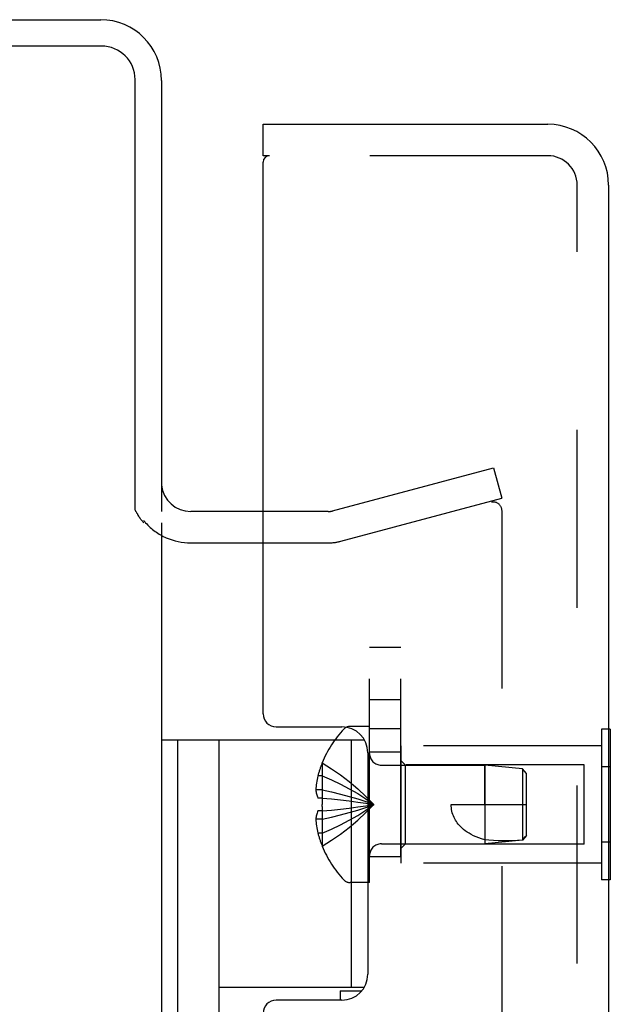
# Model space of a CAD drawing. Header units: inches. Extents: x 0 to 77.3, y 0 to 50.
# Tile 31 of 60: x 47 to 48.4, y 28.5 to 30.8. Entities that reach past the tile are written whole.
import ezdxf

# ---------------------------------------------------------------- set-up
doc = ezdxf.new("R2010")
doc.units = ezdxf.units.IN
doc.header["$LTSCALE"] = 4.25
doc.header["$MEASUREMENT"] = 0
doc.linetypes.add('HIDDEN', pattern=[0.2, 0.1, -0.1])
doc.layers.get('0').update_dxf_attribs({"linetype": 'CONTINUOUS'})
for name, color, linetype in [('DEFAULT_2', 8, 'HIDDEN'), ('REAR_DOOR', 7, 'CONTINUOUS'), ('SUBPANEL', 7, 'CONTINUOUS')]:
    doc.layers.add(name, color=color, linetype=linetype)

msp = doc.modelspace()

# ---------------------------------------------------------------- linework, layer by layer
at = {"color": 3, "linetype": 'Continuous'}
for p, q in [((41.777926, 30.81936), (47.227926, 30.81936)), ((47.229926, 30.75636), (41.777926, 30.75636)), ((47.309926, 29.647419), (47.309926, 30.67636)), ((47.372926, 30.67436), (47.372926, 29.64436)), ((47.615847, 29.64436), (47.442926, 29.64436)), ((47.372926, 29.61736), (47.372926, 20.02136)), ((47.442926, 29.56936), (47.615847, 29.56936))]:
    msp.add_line(p, q, dxfattribs=at)
at = {"color": 7, "linetype": 'Continuous'}
for p, q in [((47.372926, 29.098885), (47.857521, 29.098885)), ((47.412296, 26.53983), (47.412296, 29.098885)), ((47.510721, 28.402065), (47.510721, 29.098885)), ((47.825682, 29.098885), (47.825682, 28.508334)), ((47.510721, 28.508334), (47.857811, 28.508334)), ((47.799647, 28.49936), (47.799647, 28.47686)), ((47.799647, 28.49936), (47.851633, 28.49936))]:
    msp.add_line(p, q, dxfattribs=at)
at = {"color": 3, "linetype": 'Continuous'}
for points in [[(47.317439, 29.635725), (47.31686, 29.636711), (47.316265, 29.637709), (47.315682, 29.638674), (47.315098, 29.639625), (47.314509, 29.640567), (47.313914, 29.641505), (47.313307, 29.642443), (47.312685, 29.64339), (47.312043, 29.644351), (47.311375, 29.645336), (47.310669, 29.64636), (47.309926, 29.647419)], [(47.320087, 29.63116), (47.319031, 29.632975), (47.317439, 29.635725)], [(47.331167, 29.61736), (47.330267, 29.618215), (47.329366, 29.619097), (47.328466, 29.620007), (47.327584, 29.620933), (47.326728, 29.621869), (47.325904, 29.622811), (47.325116, 29.623757), (47.324367, 29.624703), (47.323655, 29.625649), (47.322984, 29.626587), (47.322359, 29.627503), (47.321765, 29.628413), (47.32119, 29.629328), (47.320631, 29.630244), (47.320087, 29.63116)]]:
    msp.add_lwpolyline(points, dxfattribs=at)
for centre, radius, start, end in [((47.227926, 30.67436), 0.145, 0, 90), ((47.229926, 30.67636), 0.08, 0, 90), ((47.442926, 29.71436), 0.07, 185.542714, 270)]:
    msp.add_arc(centre, radius, start, end, dxfattribs=at)
at = {"color": 7, "linetype": 'Continuous'}
for start, end in [(218.754921, 221.995282), (246.144779, 270)]:
    msp.add_arc((47.442926, 29.71436), 0.145, start, end, dxfattribs=at)
at = {"layer": 'DEFAULT_2', "color": 8, "linetype": 'HIDDEN'}
for p, q in [((47.781729, 29.645723), (48.166022, 29.748694)), ((48.166022, 29.748694), (48.185434, 29.67625)), ((47.80114, 29.573279), (48.185434, 29.67625)), ((47.771376, 29.64436), (47.615847, 29.64436)), ((48.185434, 29.646782), (48.185434, 19.991938)), ((47.615847, 29.56936), (47.771376, 29.56936))]:
    msp.add_line(p, q, dxfattribs=at)
for points in [[(48.166116, 29.666782), (48.165719, 29.666778), (48.164258, 29.66669), (48.162812, 29.666488), (48.161376, 29.666171)], [(48.181113, 29.659389), (48.180148, 29.660528), (48.179102, 29.661588), (48.177982, 29.662564), (48.176794, 29.663449), (48.175545, 29.664238), (48.174241, 29.664927), (48.172891, 29.665512), (48.171502, 29.665989), (48.170082, 29.666356), (48.16864, 29.666611), (48.167183, 29.666752), (48.166116, 29.666782)], [(48.181113, 29.659389), (48.181992, 29.658178), (48.182779, 29.6569), (48.183471, 29.655565), (48.184064, 29.65418), (48.184553, 29.652752), (48.184937, 29.65129), (48.185212, 29.649802), (48.185378, 29.648301), (48.185434, 29.646782)]]:
    msp.add_lwpolyline(points, dxfattribs=at)
for centre, radius, start, end in [((47.771376, 29.68436), 0.04, 270, 285), ((47.442926, 29.71436), 0.145, 221.995282, 246.144779), ((47.771376, 29.68436), 0.115, 270, 285)]:
    msp.add_arc(centre, radius, start, end, dxfattribs=at)
at = {"layer": 'REAR_DOOR', "color": 7, "linetype": 'Continuous'}
for p, q in [((47.615847, 30.49436), (47.615847, 30.56936)), ((47.630847, 30.49436), (47.615847, 30.49436)), ((48.444847, 29.124493), (48.440847, 29.124493)), ((48.444847, 29.124493), (48.444847, 28.764227)), ((48.444847, 29.034427), (48.440847, 29.034427)), ((48.444847, 28.854293), (48.440847, 28.854293)), ((48.444847, 28.764227), (48.440847, 28.764227))]:
    msp.add_line(p, q, dxfattribs=at)
at = {"layer": 'REAR_DOOR', "color": 3, "linetype": 'Continuous'}
for p, q in [((47.615847, 30.56936), (48.295847, 30.56936)), ((47.615847, 29.16086), (47.615847, 30.47936)), ((48.440847, 30.42436), (48.440847, 28.31936)), ((47.646847, 29.12986), (47.803847, 29.12986)), ((47.865847, 29.06786), (47.865847, 28.53886)), ((47.803847, 28.47686), (47.646847, 28.47686))]:
    msp.add_line(p, q, dxfattribs=at)
at = {"layer": 'REAR_DOOR', "color": 8, "linetype": 'HIDDEN'}
for p, q in [((48.295847, 30.49436), (47.630847, 30.49436)), ((48.365847, 19.21436), (48.365847, 30.42436)), ((47.869847, 29.13086), (47.823297, 29.13086)), ((47.869847, 28.75786), (47.869847, 29.13086)), ((48.423847, 29.124493), (48.423847, 28.764227)), ((48.440847, 29.124493), (48.423847, 29.124493)), ((47.944847, 29.08436), (47.944847, 28.80436)), ((48.423847, 29.08436), (47.944847, 29.08436)), ((47.756889, 29.043627), (47.756491, 29.04386)), ((47.756491, 29.042645), (47.756889, 29.043627)), ((47.756491, 29.042645), (47.756491, 28.95986)), ((47.898047, 29.03836), (48.144847, 29.03836)), ((47.954847, 29.03936), (47.944847, 29.04936)), ((47.954847, 29.03936), (47.954847, 28.84936)), ((48.382347, 29.03936), (47.954847, 29.03936)), ((48.144844, 28.94436), (48.144847, 29.03836)), ((48.144847, 29.03836), (48.144847, 28.85036)), ((48.234897, 29.029355), (48.144847, 29.03836)), ((48.234897, 29.029355), (48.234897, 28.859365)), ((48.244847, 29.01836), (48.234897, 29.029355)), ((48.382347, 28.84936), (48.382347, 29.03936)), ((48.440847, 29.034427), (48.423847, 29.034427)), ((47.756491, 29.01286), (47.746443, 29.01286)), ((48.244847, 28.87036), (48.244847, 29.01836)), ((47.756491, 28.979259), (47.741541, 28.979259)), ((47.756491, 28.95986), (47.746443, 28.95986)), ((47.756889, 28.959824), (47.756491, 28.95986)), ((47.756491, 28.95986), (47.778964, 28.95769)), ((47.756535, 28.939191), (47.756491, 28.94436)), ((47.800197, 28.933313), (47.821344, 28.93583)), ((47.82116, 28.935807), (47.841649, 28.938496)), ((48.064847, 28.94436), (48.244847, 28.94436)), ((47.756491, 28.92886), (47.746443, 28.92886)), ((47.756491, 28.92886), (47.778964, 28.93103)), ((47.756889, 28.928896), (47.756491, 28.92886)), ((47.756491, 28.92886), (47.756491, 28.846075)), ((47.778641, 28.930997), (47.800449, 28.933341)), ((47.756491, 28.909461), (47.741541, 28.909461)), ((47.756491, 28.87586), (47.746443, 28.87586)), ((48.244847, 28.87036), (48.234897, 28.859365)), ((47.756491, 28.846075), (47.756889, 28.845094)), ((47.756889, 28.845094), (47.756491, 28.84486)), ((47.898047, 28.85036), (48.144847, 28.85036)), ((47.954847, 28.84936), (47.944847, 28.83936)), ((48.382347, 28.84936), (47.954847, 28.84936)), ((48.234897, 28.859365), (48.144847, 28.85036)), ((48.440847, 28.854293), (48.423847, 28.854293)), ((48.423847, 28.80436), (47.944847, 28.80436)), ((47.869847, 28.75786), (47.823297, 28.75786)), ((48.440847, 28.764227), (48.423847, 28.764227))]:
    msp.add_line(p, q, dxfattribs=at)
for points in [[(47.756889, 29.043627), (47.778964, 29.02993), (47.800449, 29.015094), (47.821344, 28.999119), (47.841649, 28.982005), (47.861365, 28.963752), (47.880491, 28.94436)], [(47.746443, 29.01286), (47.745448, 29.008399), (47.74457, 29.004025), (47.743814, 28.999743), (47.743167, 28.995539), (47.742623, 28.99141), (47.742174, 28.987334), (47.741813, 28.98328), (47.741541, 28.979259)], [(47.756491, 29.01286), (47.778641, 29.003416), (47.800197, 28.993182), (47.82116, 28.98216), (47.84153, 28.970349), (47.861307, 28.957749), (47.880491, 28.94436)], [(47.741541, 28.979259), (47.741827, 28.976841), (47.742205, 28.974419), (47.742677, 28.971993), (47.743242, 28.969564), (47.743901, 28.967134), (47.744654, 28.964706), (47.745501, 28.962281), (47.746443, 28.95986)], [(47.756491, 28.979259), (47.778641, 28.974448), (47.800197, 28.969234), (47.82116, 28.963618), (47.84153, 28.957601), (47.861307, 28.951181), (47.880491, 28.94436)], [(47.756889, 28.959824), (47.756668, 28.954673), (47.756535, 28.94953), (47.756491, 28.94436)], [(47.756491, 28.87586), (47.778641, 28.885305), (47.800197, 28.895538), (47.82116, 28.90656), (47.84153, 28.918371), (47.861307, 28.930971), (47.880491, 28.94436)], [(47.756491, 28.909461), (47.778641, 28.914273), (47.800197, 28.919486), (47.82116, 28.925102), (47.84153, 28.931119), (47.861307, 28.937539), (47.880491, 28.94436)], [(47.756535, 28.939191), (47.756668, 28.934047), (47.756889, 28.928896)], [(47.756889, 28.845094), (47.778964, 28.85879), (47.800449, 28.873626), (47.821344, 28.889601), (47.841649, 28.906715), (47.861365, 28.924968), (47.880491, 28.94436)], [(47.778641, 28.957723), (47.800449, 28.955379), (47.821344, 28.95289), (47.841649, 28.950224), (47.861365, 28.947381), (47.880491, 28.94436)], [(47.800197, 28.955407), (47.82116, 28.952913), (47.84153, 28.950241), (47.861307, 28.94739), (47.880491, 28.94436)], [(47.84153, 28.938479), (47.861307, 28.941331), (47.880491, 28.94436)], [(47.841649, 28.938496), (47.861365, 28.941339), (47.880491, 28.94436)], [(48.144844, 28.860267), (48.137485, 28.862403), (48.130582, 28.864715), (48.124143, 28.867195), (48.118145, 28.869827), (48.112568, 28.8726), (48.10741, 28.875489), (48.102668, 28.878468), (48.098326, 28.881515), (48.09438, 28.884597), (48.090791, 28.887709), (48.087527, 28.890843), (48.08456, 28.893996), (48.081863, 28.897165), (48.079413, 28.900356), (48.077184, 28.903571), (48.075159, 28.906831), (48.073313, 28.910149), (48.071641, 28.913554), (48.07012, 28.917087), (48.06877, 28.920735), (48.067598, 28.924508), (48.066618, 28.928376), (48.065848, 28.932323), (48.065292, 28.93632), (48.064959, 28.940331), (48.064847, 28.94436)], [(47.746443, 28.92886), (47.745501, 28.926439), (47.744654, 28.924015), (47.743901, 28.921586), (47.743242, 28.919156), (47.742677, 28.916728), (47.742205, 28.914301), (47.741827, 28.911879), (47.741541, 28.909461)], [(47.741541, 28.909461), (47.741813, 28.90544), (47.742174, 28.901386), (47.742623, 28.89731), (47.743167, 28.893182), (47.743814, 28.888978), (47.74457, 28.884695), (47.745448, 28.880321), (47.746443, 28.87586)], [(48.234897, 28.859426), (48.237526, 28.862304), (48.242501, 28.867771)], [(48.234897, 28.859426), (48.223391, 28.858491), (48.211788, 28.857807), (48.200031, 28.857353), (48.188334, 28.857197), (48.176838, 28.857396), (48.165675, 28.85796), (48.155034, 28.85892), (48.144844, 28.860267)]]:
    msp.add_lwpolyline(points, dxfattribs=at)
at = {"layer": 'REAR_DOOR', "color": 3, "linetype": 'Continuous'}
for centre, radius, start, end in [((48.295847, 30.42436), 0.145, 0, 90), ((47.630847, 30.47936), 0.015, 90, 180), ((47.646847, 29.16086), 0.031, 180, 270), ((47.803847, 29.06786), 0.062, 0, 90), ((47.803847, 28.53886), 0.062, 270, 360), ((47.646847, 28.44586), 0.031, 90, 180)]:
    msp.add_arc(centre, radius, start, end, dxfattribs=at)
at = {"layer": 'REAR_DOOR', "color": 8, "linetype": 'HIDDEN'}
for centre, radius, start, end in [((48.295847, 30.42436), 0.07, 0, 90), ((47.998667, 28.94436), 0.26182, 136.486205, 157.664313), ((47.823297, 29.11086), 0.02, 90, 136.486205), ((47.898047, 29.06656), 0.0282, 180, 270), ((47.998667, 28.94436), 0.261361, 157.910623, 164.805888), ((47.998667, 28.94436), 0.261361, 195.194112, 202.089377), ((47.998667, 28.94436), 0.26182, 202.335687, 223.513795), ((47.898047, 28.82216), 0.0282, 90, 180), ((47.823297, 28.77786), 0.02, 223.513795, 270)]:
    msp.add_arc(centre, radius, start, end, dxfattribs=at)
at = {"layer": 'SUBPANEL', "color": 8, "linetype": 'HIDDEN'}
for p, q in [((47.869847, 20.31936), (47.869847, 29.31936)), ((47.944847, 29.31936), (47.869847, 29.31936)), ((47.944847, 20.31936), (47.944847, 29.31936)), ((47.944847, 29.19436), (47.869847, 29.19436)), ((47.944847, 29.12536), (47.869847, 29.12536)), ((47.944847, 29.06936), (47.869847, 29.06936)), ((47.944847, 28.81936), (47.869847, 28.81936))]:
    msp.add_line(p, q, dxfattribs=at)

doc.saveas('drawing.dxf')
